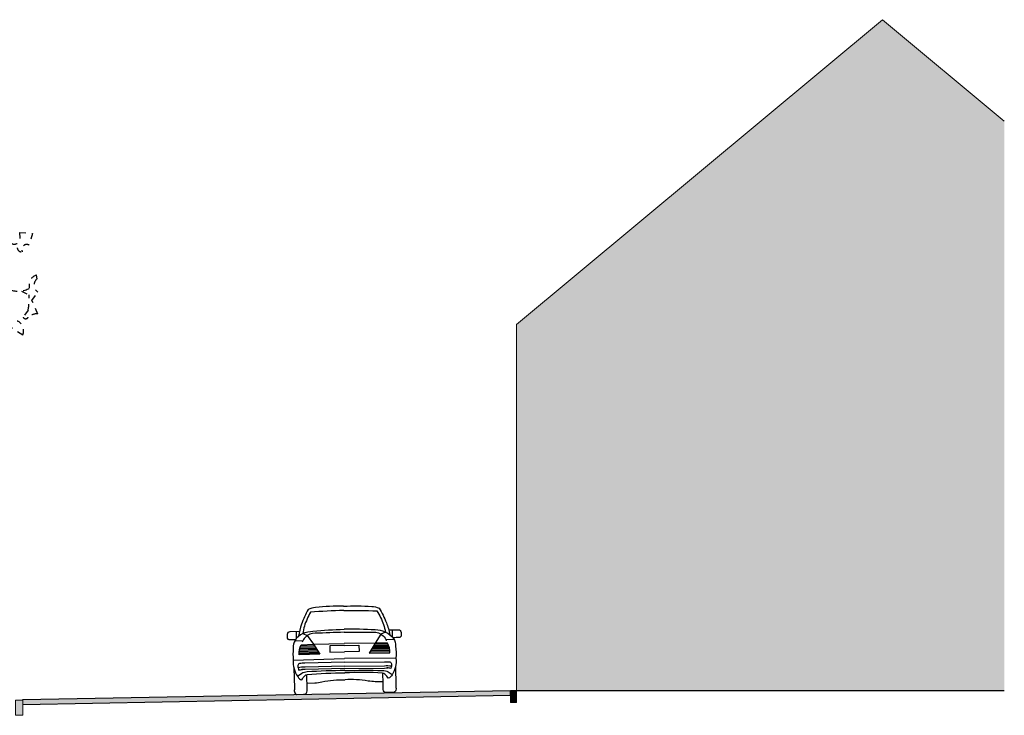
# Model space of a CAD drawing. Header units: metres. Extents: x 104013 to 108981, y 427946 to 428479.
# Tile 72 of 256: x 108749 to 108765, y 428229 to 428241. Entities that reach past the tile are written whole.
import ezdxf

# ---------------------------------------------------------------- set-up
doc = ezdxf.new("R2010")
doc.units = ezdxf.units.M
doc.linetypes.add('DASHED2', pattern=[0.375, 0.25, -0.125])
for name, color, linetype, lineweight in [('N-WE-IE-MEUBILAIR_WEGMEUBILAIR_LICHTMAST-SD', 251, 'Continuous', 25), ('N-WE-OG-BEBOUWING_WONINGBOUW-GD', 7, 'Continuous', 18), ('N-WE-VH-VERHARDING-GD', 7, 'Continuous', 25), ('N-XX-GW-GROND-GD', 7, 'Continuous', 25), ('N-XX-VH-KANTOPSLUITING_OPSLUITBAND-SD', 150, 'Continuous', 0), ('X-XX-AL-AANKLEDING-SD', 251, 'Continuous', 25)]:
    doc.layers.add(name, color=color, linetype=linetype, lineweight=lineweight)
doc.layers.add('N-WE-VH-VERHARDING-AP_BEBOUWING', color=41, linetype='Continuous')
doc.layers.add('N-WE-VH-VERHARDING-AP_PLEIN', color=7, linetype='Continuous', true_color=0x7f6f3f)
doc.layers.add('N-WE-VH-VERHARDING-AP_RIJBAAN-ELEMENT', color=7, linetype='Continuous', true_color=0x7f4f3f)

# ---------------------------------------------------------------- blocks, each defined once
blk = doc.blocks.new('N-SVH-KANTOPSLUITING_OB_100X200-D')
blk.add_hatch(color=253).paths.add_polyline_path([(-0.09999999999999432, -0.1999999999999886), (0, -0.1999999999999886), (0, 0), (-0.09999999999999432, 0)])
at = {"flags": 128}
blk.add_lwpolyline([(-0.09999999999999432, -0.1999999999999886), (0, -0.1999999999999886), (0, 0), (-0.09999999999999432, 0)], close=True, dxfattribs=at)
blk = doc.blocks.new('SAL-AANKLEDING_AUTO2_ACHTERAANZICHT-D')
for points in [[(4.440892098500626e-16, 1.430253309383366, 0.02613860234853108), (-0.4616485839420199, 1.419021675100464, 0.07661489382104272), (-0.5813669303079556, 1.388175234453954, 0.03666797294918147), (-0.6969704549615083, 1.145604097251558, 0.04913597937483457), (-0.7464483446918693, 0.9515987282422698, 2.196377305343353)], [(-5.589400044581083e-06, 1.360676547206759, 0.005851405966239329), (-0.545667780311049, 1.344526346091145, 0.04085810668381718), (-0.6501764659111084, 1.115670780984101, 0.0349975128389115), (-0.6766741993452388, 0.9930433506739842, -0.1007371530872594), (-0.5105591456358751, 1.030315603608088, -0.01752609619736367), (-3.034991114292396e-05, 1.052458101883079, 0.2892893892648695)], [(4.440892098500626e-16, 1.430253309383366, -0.02613860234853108), (0.4616485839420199, 1.419021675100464, -0.07661489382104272), (0.5813669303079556, 1.388175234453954, -0.03666797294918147), (0.6969704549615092, 1.145604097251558, -0.04913597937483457), (0.7464483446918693, 0.9515987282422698, -2.196377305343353)], [(5.589400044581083e-06, 1.360676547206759, -0.005851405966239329), (0.5456677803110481, 1.344526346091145, -0.04085810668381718), (0.6501764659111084, 1.115670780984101, -0.0349975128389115), (0.6766741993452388, 0.9930433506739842, 0.1007371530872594), (0.5105591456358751, 1.030315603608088, 0.01752609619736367), (3.034991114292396e-05, 1.052458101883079, -0.2892893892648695)], [(-0.7315395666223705, 1.029056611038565), (-0.8907814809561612, 1.027783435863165, 0.3476511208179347), (-0.9348137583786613, 0.9831402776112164, -0.01669251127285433), (-0.9350017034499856, 0.9225175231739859, 0.2222222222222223), (-0.9113959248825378, 0.9002189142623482, 0.01535152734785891), (-0.7971221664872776, 0.898170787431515, -1.76727317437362)], [(-0.6766741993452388, 0.9930433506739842, 0.1536036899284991), (-0.8063094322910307, 0.884707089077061, 0.1756729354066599), (-0.8378713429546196, 0.7606592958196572, 0.04629192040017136), (-0.8430091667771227, 0.5601565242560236, 0.1693775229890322), (-0.7740873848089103, 0.2909360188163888, 0.2362105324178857), (-0.7061289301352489, 0.2348061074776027, -0.1175878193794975), (-0.656320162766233, 0.3006703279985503, -0.1523203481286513), (-0.6186474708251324, 0.3221615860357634, -0.02787636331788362), (-8.798739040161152e-05, 0.3349876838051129, 3.882497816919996)], [(-3.429406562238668e-05, 1.00336133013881, -0.004258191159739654), (-0.4731833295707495, 0.9950094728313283, 0.2228598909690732), (-0.6398109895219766, 0.9309233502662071, 0.1396139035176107), (-0.6898579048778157, 0.8510146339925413, 2.585177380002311)], [(3.429406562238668e-05, 1.00336133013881, 0.004258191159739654), (0.4731833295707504, 0.9950094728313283, -0.2228598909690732), (0.6398109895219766, 0.9309233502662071, -0.1396139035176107), (0.6898579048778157, 0.8510146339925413, -2.585177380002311)], [(0.6766741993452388, 0.9930433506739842, -0.1536036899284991), (0.8063094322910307, 0.884707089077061, -0.1756729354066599), (0.8378713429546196, 0.7606592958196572, -0.04629192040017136), (0.8430091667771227, 0.5601565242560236, -0.1693775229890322), (0.7740873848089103, 0.2909360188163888, -0.2362105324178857), (0.7061289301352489, 0.2348061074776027, 0.1175878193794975), (0.656320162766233, 0.3006703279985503, 0.1523203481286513), (0.6186474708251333, 0.3221615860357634, 0.02787636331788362), (8.798739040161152e-05, 0.3349876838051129, -3.882497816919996)], [(0.7315395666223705, 1.029056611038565), (0.8907814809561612, 1.027783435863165, -0.3476511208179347), (0.9348137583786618, 0.9831402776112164, 0.01669251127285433), (0.9350017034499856, 0.9225175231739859, -0.2222222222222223), (0.9113959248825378, 0.9002189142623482, -0.01535152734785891), (0.7971221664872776, 0.898170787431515, 1.76727317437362)], [(-0.5056978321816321, 0.8147836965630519), (-0.4034306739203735, 0.6517955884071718), (-0.7453448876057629, 0.6484400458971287, -0.1358112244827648), (-0.7085329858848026, 0.812198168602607), (-0.5056978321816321, 0.8147836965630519)], [(0.5056978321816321, 0.8147836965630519), (0.4034306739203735, 0.6517955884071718), (0.7453448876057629, 0.6484400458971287, 0.1358112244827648), (0.7085329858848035, 0.812198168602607), (0.5056978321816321, 0.8147836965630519)], [(-0.7406856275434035, 0.5036530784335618, 0.2365543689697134), (-0.7690086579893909, 0.4711179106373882, 0.08143002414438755), (-0.7558164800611, 0.3948134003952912, -0.07099198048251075), (-0.6954821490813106, 0.4041644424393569, -0.006008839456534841)], [(-7.807566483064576e-05, 0.5125213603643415), (-0.6516970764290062, 0.5061791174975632, 0.0475829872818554), (-0.7406856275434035, 0.5036530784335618, 0.7309953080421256)], [(7.807566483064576e-05, 0.5125213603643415), (0.6516970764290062, 0.5061791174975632, -0.0475829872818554), (0.7406856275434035, 0.5036530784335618, -0.7309953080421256)], [(0.7406856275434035, 0.5036530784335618, -0.2365543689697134), (0.7690086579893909, 0.4711179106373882, -0.08143002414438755), (0.7558164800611, 0.3948134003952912, 0.07099198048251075), (0.6954821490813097, 0.4041644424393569, 0.006008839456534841)], [(-0.8348454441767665, 0.4344694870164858), (-0.8302482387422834, 0.1000278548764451, -0.2484929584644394)], [(-8.490331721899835e-05, 0.3733781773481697, 0.01620402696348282), (-0.6172591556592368, 0.3630381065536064, 0.1466534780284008), (-0.7078130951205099, 0.3387648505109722), (-0.7760644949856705, 0.2939410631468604)], [(-7.807566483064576e-05, 0.4475381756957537), (-0.6516970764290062, 0.4411959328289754, 0.06139574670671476), (-0.7662126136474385, 0.4347853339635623, 0.7309953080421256)], [(-7.807566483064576e-05, 0.4096313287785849), (-0.6516970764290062, 0.4032890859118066, 0.02966404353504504), (-0.7072716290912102, 0.4037006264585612, 0.7309953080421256)], [(8.21126252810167e-05, 0.4081166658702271, 3.568422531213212e-05), (-0.001031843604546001, 0.4080818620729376, 2.482915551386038)], [(-8.21126252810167e-05, 0.4081166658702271, -3.568422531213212e-05), (0.001031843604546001, 0.4080818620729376, -2.482915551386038)], [(7.807566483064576e-05, 0.4475381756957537), (0.6516970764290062, 0.4411959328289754, -0.06139574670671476), (0.7662126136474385, 0.4347853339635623, -0.7309953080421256)], [(7.807566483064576e-05, 0.4096313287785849), (0.6516970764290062, 0.4032890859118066, -0.02966404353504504), (0.7072716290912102, 0.4037006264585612, -0.7309953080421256)], [(8.490331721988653e-05, 0.3733781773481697, -0.01620402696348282), (0.617259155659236, 0.3630381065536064, -0.1466534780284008), (0.7078130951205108, 0.3387648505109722), (0.7760644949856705, 0.2939410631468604)], [(0.8348454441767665, 0.4344694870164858), (0.8302482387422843, 0.1000278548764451, 0.2484929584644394)], [(-0.7995630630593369, -0.002029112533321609), (-0.6834906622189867, 0, 0.4732745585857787), (-0.6224076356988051, 0.0508713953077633, -0.007714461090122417), (-0.622987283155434, 0.3210680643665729, -0.6325902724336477)], [(-0.6237161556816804, 0.177099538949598), (-0.4947011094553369, 0.1821235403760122, 0.03752420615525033), (-0.3795930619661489, 0.1956105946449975, -0.05794033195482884), (-0.1869567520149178, 0.2202384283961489, -0.01919793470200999), (-9.693201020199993e-05, 0.2236451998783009, -1.799571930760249)], [(0.6237161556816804, 0.177099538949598), (0.4947011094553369, 0.1821235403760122, -0.03752420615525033), (0.3795930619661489, 0.1956105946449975, 0.05794033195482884), (0.1869567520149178, 0.2202384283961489, 0.01919793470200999), (9.693201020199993e-05, 0.2236451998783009, 1.799571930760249)], [(0.7995630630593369, -0.002029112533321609), (0.6834906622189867, 0, -0.4732745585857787), (0.6224076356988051, 0.0508713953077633, 0.007714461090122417), (0.622987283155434, 0.3210680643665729, 0.6325902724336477)], [(-0.8302482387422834, 0.1000278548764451, -0.06773080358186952), (-0.8349896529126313, 0.06383793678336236, 0.08953268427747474), (-0.836885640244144, 0.05696027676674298, 0.4116406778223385)], [(-0.836885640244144, 0.05696027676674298, 0.2471577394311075), (-0.7995630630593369, -0.002029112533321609, 0.4179660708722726)], [(0.836885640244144, 0.05696027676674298, -0.2471577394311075), (0.7995630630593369, -0.002029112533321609, -0.4179660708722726)], [(0.8302482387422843, 0.1000278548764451, 0.06773080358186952), (0.8349896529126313, 0.06383793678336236, -0.08953268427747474), (0.836885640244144, 0.05696027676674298, -0.4116406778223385)]]:
    blk.add_lwpolyline(points, format="xyb")
for points in [[(-0.7867506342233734, 1.028615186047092), (-0.7868711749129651, 0.911445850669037)], [(-0.6766741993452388, 0.9930433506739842), (-0.6041270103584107, 0.960675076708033), (-0.5056978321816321, 0.8147836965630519), (-4.915868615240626e-05, 0.8183267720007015)], [(0.6766741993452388, 0.9930433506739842), (0.6041270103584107, 0.960675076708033), (0.5056978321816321, 0.8147836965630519), (4.915868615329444e-05, 0.8183267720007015)], [(0.7867506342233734, 1.028615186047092), (0.786871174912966, 0.911445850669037)], [(-0.6807379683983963, 0.8754053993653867), (-0.814881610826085, 0.8708350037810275)], [(0.6807379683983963, 0.8754053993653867), (0.814881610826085, 0.8708350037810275)], [(-0.7457023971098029, 0.6671616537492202), (-0.4149741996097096, 0.6701930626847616)], [(-0.7447948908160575, 0.6879208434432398), (-0.4279199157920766, 0.6908252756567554)], [(-0.742502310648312, 0.7086927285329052), (-0.4408656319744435, 0.7114574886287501)], [(-0.7387910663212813, 0.7294776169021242), (-0.4538113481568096, 0.7320897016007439)], [(-0.7336061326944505, 0.7502760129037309), (-0.4667570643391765, 0.7527219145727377)], [(-0.7268669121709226, 0.7710886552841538), (-0.4797027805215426, 0.7733541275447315)], [(-0.7184605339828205, 0.7919165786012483), (-0.4926484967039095, 0.7939863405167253)], [(-5.172680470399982e-05, 0.7863588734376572), (-0.2381625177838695, 0.7860315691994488), (-0.23835472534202, 0.6807432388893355)], [(-0.23835472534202, 0.6807432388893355), (-6.021289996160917e-05, 0.680724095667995)], [(6.217739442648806e-05, 0.6562701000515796), (-0.0003451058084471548, 0.6562746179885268)], [(-6.217739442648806e-05, 0.6562701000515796), (0.0003451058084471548, 0.6562746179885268)], [(5.172680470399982e-05, 0.7863588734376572), (0.2381625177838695, 0.7860315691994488), (0.23835472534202, 0.6807432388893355)], [(0.23835472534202, 0.6807432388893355), (6.021289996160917e-05, 0.680724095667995)], [(0.7457023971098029, 0.6671616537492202), (0.4149741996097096, 0.6701930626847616)], [(0.7447948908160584, 0.6879208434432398), (0.4279199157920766, 0.6908252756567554)], [(0.742502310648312, 0.7086927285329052), (0.4408656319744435, 0.7114574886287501)], [(0.7387910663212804, 0.7294776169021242), (0.4538113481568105, 0.7320897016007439)], [(0.7336061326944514, 0.7502760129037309), (0.4667570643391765, 0.7527219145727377)], [(0.7268669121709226, 0.7710886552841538), (0.4797027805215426, 0.7733541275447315)], [(0.7184605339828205, 0.7919165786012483), (0.4926484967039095, 0.7939863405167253)], [(-0.8430595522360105, 0.5609125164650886), (-6.890018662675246e-05, 0.5725848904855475)], [(0.8430595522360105, 0.5609125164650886), (6.890018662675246e-05, 0.5725848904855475)]]:
    blk.add_lwpolyline(points)
blk = doc.blocks.new('opsluitband 12')
blk.add_hatch(color=253).paths.add_polyline_path([(-0.09999999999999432, -0.25), (0.02000000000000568, -0.25), (0.02000000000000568, 0), (-0.09999999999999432, 0)])
at = {"flags": 128}
blk.add_lwpolyline([(-0.09999999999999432, -0.25), (0.02000000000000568, -0.25), (0.02000000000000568, 0), (-0.09999999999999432, 0)], close=True, dxfattribs=at)

msp = doc.modelspace()

# ---------------------------------------------------------------- hatches: boundary and pattern name
at = {"layer": 'N-WE-VH-VERHARDING-AP_BEBOUWING'}
h = msp.add_hatch(color=256, dxfattribs=at)
h.dxf.hatch_style = 1
h.set_gradient(color1=(207, 207, 207))
h.paths.add_polyline_path([(108762.7813443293, 428240.797505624), (108756.7813443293, 428235.797505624), (108756.7813443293, 428229.797505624), (108764.7813443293, 428229.797505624), (108764.7813443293, 428239.1308389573)])
at = {"layer": 'N-WE-VH-VERHARDING-AP_PLEIN'}
h = msp.add_hatch(color=256, dxfattribs=at)
h.dxf.hatch_style = 1
h.paths.add_polyline_path([(108755.4830464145, 428229.6951234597), (108755.4815533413, 428229.7751095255), (108749.1813443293, 428229.6575056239), (108748.6813443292, 428229.6481722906), (108748.6813443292, 428229.568158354)])
at = {"layer": 'N-WE-VH-VERHARDING-AP_RIJBAAN-ELEMENT', "linetype": 'ByBlock'}
msp.add_hatch(color=256, dxfattribs=at).paths.add_polyline_path([(108756.6813443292, 428229.797505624), (108755.4815533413, 428229.7751095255), (108755.4830464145, 428229.6951234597), (108756.6813443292, 428229.7174916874)])

# ---------------------------------------------------------------- linework, layer by layer
at = {"layer": 'N-WE-IE-MEUBILAIR_WEGMEUBILAIR_LICHTMAST-SD', "linetype": 'DASHED2', "ltscale": 0.2}
for p, q in [((108748.632475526, 428237.2689189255), (108748.632475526, 428237.3073550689)), ((108748.632475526, 428237.3073550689), (108748.8400307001, 428237.2919806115)), ((108748.8400307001, 428237.2919806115), (108748.7846826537, 428237.0997998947)), ((108748.667068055, 428237.0152403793), (108748.6739865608, 428236.9921786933)), ((108748.916134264, 428236.5463194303), (108748.9092157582, 428236.6078172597)), ((108748.6601495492, 428236.3464514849), (108748.7846826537, 428236.2849536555)), ((108748.8331121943, 428236.1927069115), (108748.9299712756, 428236.3310770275)), ((108748.9299712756, 428235.9697772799), (108748.8331121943, 428236.1927069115)), ((108748.7708456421, 428236.0312751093), (108748.6878235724, 428235.9159666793)), ((108748.6809050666, 428235.6238519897), (108748.452594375, 428235.7699093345))]:
    msp.add_line(p, q, dxfattribs=at)
for centre, major_axis, ratio, start_param, end_param in [((108748.54418503, 428237.2233208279), (1.388950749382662e-11, 0.1081799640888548), 0.9000000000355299, 2.601325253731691, 5.147490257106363), ((108748.6588928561, 428237.0669564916), (-1.006649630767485e-10, 0.07663535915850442), 0.9000000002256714, 1.74496327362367, 3.362216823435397), ((108748.7466312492, 428237.0218787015), (-9.835554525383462e-11, 0.08865243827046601), 0.899999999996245, -0.4971371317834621, 1.645746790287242), ((108748.9406189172, 428236.4393397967), (3.638368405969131e-11, 0.1720527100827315), 0.8999999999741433, 0.2042171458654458, 1.846065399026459), ((108748.980564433, 428236.4432626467), (1.349469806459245e-10, 0.1254818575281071), 0.9000000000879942, 0.6071307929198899, 2.677076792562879), ((108748.6080258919, 428236.7931942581), (4.395150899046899e-11, 0.4495561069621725), 0.8999999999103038, 2.856170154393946, 3.612527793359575), ((108747.864493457, 428236.2196140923), (-5.65327438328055e-10, 1.024518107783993), 0.90000000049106, 4.527505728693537, 4.77620819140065), ((108748.5503489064, 428235.6979524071), (1.801884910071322e-10, 0.1628925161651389), 0.8999999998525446, 4.240124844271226, 6.00246877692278), ((108748.7293346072, 428235.9492785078), (2.41965855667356e-17, 0.05689502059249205), 0.9000000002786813, 2.196288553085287, 4.086896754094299), ((108748.905191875, 428235.7428690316), (-4.333542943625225e-10, 0.2285725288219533), 0.8999999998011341, -0.1207480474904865, 0.7116297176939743)]:
    msp.add_ellipse(centre, major_axis=major_axis, ratio=ratio, start_param=start_param, end_param=end_param, dxfattribs=at)
at = {"layer": 'N-WE-OG-BEBOUWING_WONINGBOUW-GD'}
for points in [[(108762.7813443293, 428240.797505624), (108756.7813443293, 428235.797505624)], [(108762.7813443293, 428240.797505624), (108764.7813443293, 428239.1308389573)], [(108756.7813443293, 428229.797505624), (108756.7813443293, 428235.797505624)]]:
    msp.add_lwpolyline(points, dxfattribs=at)
at = {"layer": 'N-WE-VH-VERHARDING-GD', "flags": 128}
for points in [[(108748.6813443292, 428229.6481722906), (108756.6813443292, 428229.797505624), (108756.6813443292, 428229.797505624)], [(108748.6813443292, 428229.568158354), (108756.6828374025, 428229.7175195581)], [(108756.6828374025, 428229.7175195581), (108756.6813443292, 428229.797505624)], [(108748.6813443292, 428229.6381722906), (108748.6813443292, 428229.6481722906)], [(108748.6813443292, 428229.6381722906), (108748.6813443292, 428229.6481722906)]]:
    msp.add_lwpolyline(points, dxfattribs=at)
at = {"layer": 'N-XX-GW-GROND-GD', "flags": 128}
msp.add_lwpolyline([(108756.7813443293, 428229.797505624), (108764.7813443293, 428229.797505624)], dxfattribs=at)

# ---------------------------------------------------------------- block references
at = {"layer": 'N-XX-VH-KANTOPSLUITING_OPSLUITBAND-SD'}
for name, p in [('N-SVH-KANTOPSLUITING_OB_100X200-D', (108756.7813443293, 428229.797505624)), ('opsluitband 12', (108748.6613443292, 428229.6381722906))]:
    msp.add_blockref(name, p, dxfattribs=at)
at = {"layer": 'X-XX-AL-AANKLEDING-SD', "rotation": 1.069397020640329}
msp.add_blockref('SAL-AANKLEDING_AUTO2_ACHTERAANZICHT-D', (108753.9716109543, 428229.7479386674), dxfattribs=at)

doc.saveas('drawing.dxf')
